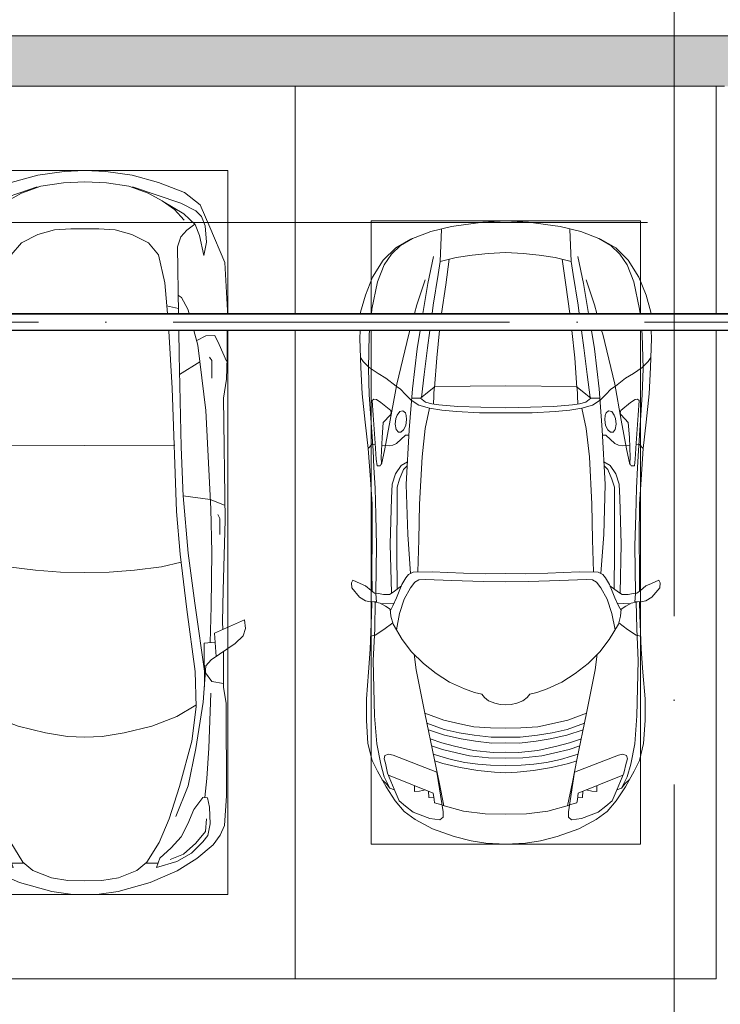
# Model space of a CAD drawing. Header units: millimetres. Extents: x -32229 to 192519, y -13689 to 125138.
# Tile 81 of 183: x -17352 to -13190, y 115608 to 121455. Entities that reach past the tile are written whole.
import ezdxf

# ---------------------------------------------------------------- set-up
doc = ezdxf.new("R2010")
doc.units = ezdxf.units.MM
doc.linetypes.add('ADSK_Линия сетки', pattern=[5000, 4000, -500, 0, -500])
doc.linetypes.add('ADSK_Осевая', pattern=[2800, 2000, -400, 0, -400])
for name, color, linetype, lineweight in [('A-DETL-GENF-OTLN', 7, 'Continuous', 18), ('A-WALL-____-MCUT', 7, 'Continuous', 40), ('A-WALL-____-PATT', 7, 'Continuous', 40), ('C-PRKG-____-OTLN', 7, 'Continuous', 18), ('E-CABL-TRAY-CNTR', 7, 'ADSK_Осевая', 18), ('E-CABL-TRAY-OTLN', 7, 'Continuous', 18), ('S-GRID-____-OTLN', 7, 'Continuous', 9)]:
    doc.layers.add(name, color=color, linetype=linetype, lineweight=lineweight)

# ---------------------------------------------------------------- blocks, each defined once
blk = doc.blocks.new('АР_Машиноместо - 5300x2500_С-V11--01 ЭЛ')
at = {"layer": 'A-DETL-GENF-OTLN', "color": 253, "lineweight": 13, "true_color": 0xaaaaaa}
for p, q in [((1250, 4800), (1126.4, 4794.1)), ((1250, 4800), (1373.6, 4794.1)), ((970.2, 4771.8), (812.7, 4729.4)), ((1126.4, 4794.1), (970.2, 4771.8)), ((1373.6, 4794.1), (1529.8, 4771.8)), ((1529.8, 4771.8), (1687.3, 4729.4)), ((812.7, 4729.4), (659.1, 4669.9)), ((680.7, 4606.5), (967, 4703.6)), ((988.2, 4706.7), (873.9, 4665.1)), ((1122.2, 4726.4), (988.2, 4706.7)), ((1250, 4731.7), (1122.2, 4726.4)), ((1250, 4731.7), (1377.8, 4726.4)), ((1377.8, 4726.4), (1511.8, 4706.7)), ((1511.8, 4706.7), (1626.1, 4665.1)), ((1819.3, 4606.5), (1533, 4703.6)), ((1687.3, 4729.4), (1840.9, 4669.9)), ((659.1, 4669.9), (565.9, 4595.1)), ((791.3, 4619.7), (717.1, 4568.9)), ((873.9, 4665.1), (791.3, 4619.7)), ((1626.1, 4665.1), (1708.7, 4619.7)), ((1708.7, 4619.7), (1782.9, 4568.9)), ((1840.9, 4669.9), (1934.1, 4595.1)), ((565.9, 4595.1), (507.1, 4462.6)), ((590.7, 4560.1), (680.7, 4606.5)), ((717.1, 4568.9), (659.6, 4505.3)), ((788.5, 4617.7), (661.8, 4543.1)), ((1711.5, 4617.7), (1838.2, 4543.1)), ((1782.9, 4568.9), (1840.4, 4505.3)), ((1909.3, 4560.1), (1819.3, 4606.5)), ((1934.1, 4595.1), (1992.9, 4462.6)), ((536.4, 4471.4), (557.5, 4525.7)), ((557.5, 4525.7), (590.7, 4560.1)), ((661.8, 4543.1), (594.6, 4479.3)), ((1838.2, 4543.1), (1905.4, 4479.3)), ((1942.5, 4525.7), (1909.3, 4560.1)), ((1963.6, 4471.4), (1942.5, 4525.7)), ((507.1, 4462.6), (419.6, 4254.2)), ((528.4, 4374.7), (536.4, 4471.4)), ((594.6, 4479.3), (569.5, 4413.1)), ((645, 4445.5), (597.3, 4481.4)), ((679.6, 4406.3), (645, 4445.5)), ((970.5, 4419.3), (1069.6, 4447.3)), ((1069.6, 4447.3), (1167.1, 4453.2)), ((1167.1, 4453.2), (1250, 4453.9)), ((1332.9, 4453.2), (1250, 4453.9)), ((1430.4, 4447.3), (1332.9, 4453.2)), ((1529.5, 4419.3), (1430.4, 4447.3)), ((1820.4, 4406.3), (1855, 4445.5)), ((1855, 4445.5), (1902.7, 4481.4)), ((1905.4, 4479.3), (1930.5, 4413.1)), ((1971.6, 4374.7), (1963.6, 4471.4)), ((1992.9, 4462.6), (2080.4, 4254.2)), ((569.5, 4413.1), (543.7, 4295.1)), ((699.7, 4345.5), (679.6, 4406.3)), ((872.7, 4370.2), (970.5, 4419.3)), ((1627.3, 4370.2), (1529.5, 4419.3)), ((1800.3, 4345.5), (1820.4, 4406.3)), ((1930.5, 4413.1), (1956.3, 4295.1)), ((543.7, 4295.1), (528.4, 4374.7)), ((693.3, 3949.9), (699.7, 4345.5)), ((812.5, 4298.9), (872.7, 4370.2)), ((1687.5, 4298.9), (1627.3, 4370.2)), ((1806.7, 3949.9), (1800.3, 4345.5)), ((1956.3, 4295.1), (1971.6, 4374.7)), ((774.4, 4132.9), (812.5, 4298.9)), ((1725.6, 4132.9), (1687.5, 4298.9)), ((419.6, 4254.2), (403.4, 3968)), ((2080.4, 4254.2), (2096.6, 3968)), ((760.3, 3949.9), (774.4, 4132.9)), ((1739.7, 3949.9), (1725.6, 4132.9)), ((638.7, 3975.4), (675.2, 4045.5)), ((675.2, 4045.5), (694.6, 4057.6)), ((1824.8, 4045.5), (1805.4, 4057.6)), ((1861.3, 3975.4), (1824.8, 4045.5)), ((403.4, 3968), (403.5, 3949.9)), ((631.5, 3949.9), (638.7, 3975.4)), ((1868.5, 3949.9), (1861.3, 3975.4)), ((2096.6, 3968), (2096.5, 3949.9)), ((404.3, 3849.9), (405.6, 3688.5)), ((453.1, 3766.3), (478.4, 3819.3)), ((478.4, 3819.3), (532.5, 3818.1)), ((532.5, 3818.1), (585.5, 3790.5)), ((578.7, 3762.9), (603.2, 3849.9)), ((689.3, 3705.5), (691.7, 3849.9)), ((731.2, 3507.6), (752.2, 3845.6)), ((752.2, 3845.6), (752.6, 3849.9)), ((1747.8, 3845.6), (1747.4, 3849.9)), ((1768.8, 3507.6), (1747.8, 3845.6)), ((1810.7, 3705.5), (1808.3, 3849.9)), ((1921.3, 3762.9), (1896.8, 3849.9)), ((1967.5, 3818.1), (1914.5, 3790.5)), ((2021.6, 3819.3), (1967.5, 3818.1)), ((2046.9, 3766.3), (2021.6, 3819.3)), ((2095.7, 3849.9), (2094.4, 3688.5)), ((408.2, 3667), (453.1, 3766.3)), ((530.9, 3374.8), (578.7, 3762.9)), ((1969.1, 3374.8), (1921.3, 3762.9)), ((2091.8, 3667), (2046.9, 3766.3)), ((405.6, 3688.5), (409.5, 3560)), ((496.8, 3671.6), (510.1, 3691.5)), ((678.7, 3159.5), (689.3, 3705.5)), ((1821.3, 3159.5), (1810.7, 3705.5)), ((2003.2, 3671.6), (1989.9, 3691.5)), ((2094.4, 3688.5), (2090.5, 3560)), ((495.5, 3566.1), (496.8, 3671.6)), ((687.1, 3588.8), (566.5, 3663.9)), ((1812.9, 3588.8), (1933.5, 3663.9)), ((2004.5, 3566.1), (2003.2, 3671.6)), ((409.5, 3560), (426.5, 3446.8)), ((2090.5, 3560), (2073.5, 3446.8)), ((704.9, 2775.5), (731.2, 3507.6)), ((1795.1, 2775.5), (1768.8, 3507.6)), ((426.5, 3446.8), (417.5, 2723)), ((2073.5, 3446.8), (2082.5, 2723)), ((501.4, 2789.7), (530.9, 3374.8)), ((1998.6, 2789.7), (1969.1, 3374.8)), ((665.6, 2864.6), (678.7, 3159.5)), ((1834.4, 2864.6), (1821.3, 3159.5)), ((665.8, 2867.4), (505.1, 2846.9)), ((636.6, 2526.5), (665.8, 2867.4)), ((1834.2, 2867.4), (1994.9, 2846.9)), ((1863.4, 2526.5), (1834.2, 2867.4)), ((505.1, 2846.9), (420.9, 2813.3)), ((1994.9, 2846.9), (2079.1, 2813.3)), ((447.8, 2733.7), (459.7, 2756.2)), ((495.7, 2532.3), (501.4, 2789.7)), ((684.2, 2522.3), (704.9, 2775.5)), ((1815.8, 2522.3), (1795.1, 2775.5)), ((2004.3, 2532.3), (1998.6, 2789.7)), ((2052.2, 2733.7), (2040.3, 2756.2)), ((417.5, 2723), (428.2, 2308.5)), ((447.8, 2638.7), (447.8, 2733.7)), ((2052.2, 2638.7), (2052.2, 2733.7)), ((2082.5, 2723), (2071.8, 2308.5)), ((500, 2210.1), (495.7, 2532.3)), ((636.6, 2526.5), (597, 2231)), ((644.6, 2191.8), (684.2, 2522.3)), ((1855.4, 2191.8), (1815.8, 2522.3)), ((1863.4, 2526.5), (1903, 2231)), ((2000, 2210.1), (2004.3, 2532.3)), ((428.2, 2308.5), (432.3, 2119.9)), ((2071.8, 2308.5), (2067.7, 2119.9)), ((597, 2231), (535, 1798.3)), ((1903, 2231), (1965, 1798.3)), ((505.9, 1996), (500, 2210.1)), ((595.8, 1824.8), (644.6, 2191.8)), ((1904.2, 1824.8), (1855.4, 2191.8)), ((1994.1, 1996), (2000, 2210.1)), ((296.8, 2079.9), (301.4, 2130.5)), ((301.4, 2130.5), (479.9, 2052.9)), ((432.3, 2119.9), (430.7, 2073.9)), ((2198.6, 2130.5), (2020.1, 2052.9)), ((2067.7, 2119.9), (2069.3, 2073.9)), ((2203.2, 2079.9), (2198.6, 2130.5)), ((309.5, 2036.1), (296.8, 2079.9)), ((479.9, 2052.9), (471, 1914.3)), ((2020.1, 2052.9), (2029, 1914.3)), ((2190.5, 2036.1), (2203.2, 2079.9)), ((357.8, 1990.1), (309.5, 2036.1)), ((500.6, 1894.5), (357.8, 1990.1)), ((540.9, 1993.7), (476.3, 1997.9)), ((540.9, 1993.7), (539.8, 1733.1)), ((1959.1, 1993.7), (2023.7, 1997.9)), ((1959.1, 1993.7), (1960.2, 1733.1)), ((1999.4, 1894.5), (2142.2, 1990.1)), ((2142.2, 1990.1), (2190.5, 2036.1)), ((426.5, 1730.9), (427.5, 1943)), ((2073.5, 1730.9), (2072.5, 1943)), ((530.6, 1857.6), (500.6, 1894.5)), ((1969.4, 1857.6), (1999.4, 1894.5)), ((533.6, 1816.8), (495, 1765.3)), ((546.5, 1642.6), (530.6, 1857.6)), ((589.4, 1615.5), (595.8, 1824.8)), ((1910.6, 1615.5), (1904.2, 1824.8)), ((1953.5, 1642.6), (1969.4, 1857.6)), ((1966.4, 1816.8), (2005, 1765.3)), ((495, 1765.3), (426.6, 1753.4)), ((2005, 1765.3), (2073.4, 1753.4)), ((410.6, 1634.2), (426.5, 1730.9)), ((2089.4, 1634.2), (2073.5, 1730.9)), ((409.5, 1087), (410.6, 1634.2)), ((615.4, 1410.3), (589.4, 1615.5)), ((590.4, 1624.3), (703.6, 1557.1)), ((1909.6, 1624.3), (1796.4, 1557.1)), ((1884.6, 1410.3), (1910.6, 1615.5)), ((2090.5, 1087), (2089.4, 1634.2)), ((703.6, 1557.1), (852.8, 1499)), ((1796.4, 1557.1), (1647.2, 1499)), ((852.8, 1499), (1016.6, 1459.9)), ((1647.2, 1499), (1483.4, 1459.9)), ((687.4, 1141), (615.4, 1410.3)), ((1016.6, 1459.9), (1146.9, 1439.4)), ((1146.9, 1439.4), (1250, 1434.1)), ((1353.1, 1439.4), (1250, 1434.1)), ((1483.4, 1459.9), (1353.1, 1439.4)), ((1812.6, 1141), (1884.6, 1410.3)), ((749.2, 950.3), (687.4, 1141)), ((1750.8, 950.3), (1812.6, 1141)), ((420.9, 910.7), (409.5, 1087)), ((510.2, 1018.7), (521.5, 1074.5)), ((521.5, 1074.5), (548.5, 1076.2)), ((548.5, 1076.2), (603.4, 1004.8)), ((1951.5, 1076.2), (1896.6, 1004.8)), ((1978.5, 1074.5), (1951.5, 1076.2)), ((1989.8, 1018.7), (1978.5, 1074.5)), ((2079.1, 910.7), (2090.5, 1087)), ((505.7, 920), (510.2, 1018.7)), ((603.4, 1004.8), (639.1, 920)), ((1896.6, 1004.8), (1860.9, 920)), ((1994.3, 920), (1989.8, 1018.7)), ((809.1, 809.4), (749.2, 950.3)), ((1690.9, 809.4), (1750.8, 950.3)), ((445.9, 853.1), (420.9, 910.7)), ((519.1, 851.5), (505.7, 920)), ((639.1, 920), (677.4, 843.7)), ((1860.9, 920), (1822.6, 843.7)), ((1980.9, 851.5), (1994.3, 920)), ((2054.1, 853.1), (2079.1, 910.7)), ((489, 795.6), (445.9, 853.1)), ((550, 812.3), (519.1, 851.5)), ((677.4, 843.7), (737.5, 778.3)), ((1822.6, 843.7), (1762.5, 778.3)), ((1950, 812.3), (1980.9, 851.5)), ((2011, 795.6), (2054.1, 853.1)), ((584.4, 714.6), (489, 795.6)), ((616.5, 746.4), (550, 812.3)), ((737.5, 778.3), (804.5, 715.7)), ((881.5, 691.6), (809.1, 809.4)), ((1618.5, 691.6), (1690.9, 809.4)), ((1762.5, 778.3), (1695.5, 715.7)), ((1883.5, 746.4), (1950, 812.3)), ((1915.6, 714.6), (2011, 795.6)), ((701.8, 640.4), (584.4, 714.6)), ((703.5, 696.4), (616.5, 746.4)), ((804.5, 715.7), (824.6, 660.9)), ((1695.5, 715.7), (1675.4, 660.9)), ((1796.5, 696.4), (1883.5, 746.4)), ((1798.2, 640.4), (1915.6, 714.6)), ((824.6, 660.9), (703.5, 696.4)), ((888.4, 685.9), (815.2, 686.6)), ((941.4, 642.2), (881.5, 691.6)), ((1558.6, 642.2), (1618.5, 691.6)), ((1611.6, 685.9), (1684.8, 686.6)), ((1675.4, 660.9), (1796.5, 696.4)), ((861.8, 571.6), (701.8, 640.4)), ((1050.7, 599.4), (941.4, 642.2)), ((1148.8, 583), (1050.7, 599.4)), ((1351.2, 583), (1449.3, 599.4)), ((1449.3, 599.4), (1558.6, 642.2)), ((1638.2, 571.6), (1798.2, 640.4)), ((1052.6, 517.5), (861.8, 571.6)), ((1250, 581.6), (1148.8, 583)), ((1250, 581.6), (1351.2, 583)), ((1447.4, 517.5), (1638.2, 571.6)), ((1165.1, 503.1), (1052.6, 517.5)), ((1250, 500), (1165.1, 503.1)), ((1250, 500), (1334.9, 503.1)), ((1334.9, 503.1), (1447.4, 517.5))]:
    blk.add_line(p, q, dxfattribs=at)
at = {"layer": 'A-DETL-GENF-OTLN', "color": 254, "lineweight": 13, "true_color": 0xd4d4d4}
for p, q in [((694.6, 3980.4), (765.1, 3996.8)), ((1805.4, 3980.4), (1734.9, 3996.8)), ((715.1, 3168.3), (1250, 3167.3)), ((1784.9, 3168.3), (1250, 3167.3)), ((677.9, 2473), (794.6, 2446)), ((1822.1, 2473), (1705.4, 2446)), ((794.6, 2446), (955.7, 2426.8)), ((955.7, 2426.8), (1105.5, 2413.7)), ((1105.5, 2413.7), (1250, 2412.9)), ((1394.5, 2413.7), (1250, 2412.9)), ((1544.3, 2426.8), (1394.5, 2413.7)), ((1705.4, 2446), (1544.3, 2426.8)), ((513.9, 1368.9), (502.3, 1696.3)), ((1986.1, 1368.9), (1997.7, 1696.3)), ((590.3, 1367.8), (546.5, 1642.6)), ((1909.7, 1367.8), (1953.5, 1642.6)), ((524.9, 1188.6), (513.9, 1368.9)), ((636.7, 1146), (590.3, 1367.8)), ((1863.3, 1146), (1909.7, 1367.8)), ((1975.1, 1188.6), (1986.1, 1368.9)), ((537.4, 1076.1), (524.9, 1188.6)), ((1962.6, 1076.1), (1975.1, 1188.6)), ((710.2, 962.8), (636.7, 1146)), ((1789.8, 962.8), (1863.3, 1146)), ((534.5, 874.4), (528.1, 949.5)), ((1965.5, 874.4), (1971.9, 949.5)), ((591.7, 805), (534.5, 874.4)), ((1908.3, 805), (1965.5, 874.4)), ((664.7, 739.9), (591.7, 805)), ((1835.3, 739.9), (1908.3, 805)), ((742.6, 707.8), (664.7, 739.9)), ((1757.4, 707.8), (1835.3, 739.9))]:
    blk.add_line(p, q, dxfattribs=at)
at = {"layer": 'C-PRKG-____-OTLN', "color": 253, "lineweight": 13, "true_color": 0xaaaaaa}
for p, q in [((0, 3949.9), (0, 5300)), ((2500, 3949.9), (2500, 5300)), ((400, 4800), (2100, 4800)), ((400, 3949.9), (400, 4800)), ((2100, 3949.9), (2100, 4800)), ((0, 0), (0, 3849.9)), ((400, 500), (400, 3849.9)), ((2100, 500), (2100, 3849.9)), ((2500, 0), (2500, 3849.9)), ((400, 500), (2100, 500)), ((2500, 0), (0, 0))]:
    blk.add_line(p, q, dxfattribs=at)
blk = doc.blocks.new('АР_Машиноместо - 4900x2400_М__5300х2500_-V149--01 ЭЛ')
at = {"layer": 'A-DETL-GENF-OTLN', "color": 253, "lineweight": 13, "true_color": 0xaaaaaa}
for p, q in [((1132.7, -806), (1044.2, -818.6)), ((1250, -800), (1132.7, -806)), ((1250, -800), (1367.3, -806)), ((1367.3, -806), (1455.8, -818.6)), ((943.3, -845.1), (815.8, -891)), ((1044.2, -818.6), (943.3, -845.1)), ((1455.8, -818.6), (1556.7, -845.1)), ((1556.7, -845.1), (1684.2, -891)), ((815.8, -891), (711.9, -946.2)), ((1684.2, -891), (1788.1, -946.2)), ((647.2, -992.8), (593.2, -1056.8)), ((711.9, -946.2), (647.2, -992.8)), ((700.9, -989.1), (655, -1024.3)), ((800.1, -952.6), (700.9, -989.1)), ((859, -944.1), (800.1, -952.6)), ((841.1, -1225.9), (877.7, -991.4)), ((877.7, -958.9), (859, -944.1)), ((877.7, -991.4), (877.7, -958.9)), ((1127.4, -979.8), (1000.2, -994.5)), ((1250, -977.6), (1127.4, -979.8)), ((1250, -977.6), (1372.6, -979.8)), ((1372.6, -979.8), (1499.8, -994.5)), ((1622.3, -958.9), (1641, -944.1)), ((1622.3, -991.4), (1622.3, -958.9)), ((1658.9, -1225.9), (1622.3, -991.4)), ((1641, -944.1), (1699.9, -952.6)), ((1699.9, -952.6), (1799.1, -989.1)), ((1788.1, -946.2), (1852.8, -992.8)), ((1799.1, -989.1), (1845, -1024.3)), ((1852.8, -992.8), (1906.8, -1056.8)), ((654.7, -1024.4), (617.9, -1057.3)), ((882.6, -1027.5), (853.8, -1167.4)), ((1000.2, -994.5), (871.4, -1031.3)), ((1499.8, -994.5), (1628.6, -1031.3)), ((1617.4, -1027.5), (1646.2, -1167.4)), ((1845.3, -1024.4), (1882.1, -1057.3)), ((593.2, -1056.8), (539.3, -1140.4)), ((617.9, -1057.3), (586.9, -1126.3)), ((1882.1, -1057.3), (1913.1, -1126.3)), ((1906.8, -1056.8), (1960.7, -1140.4)), ((539.3, -1140.4), (487.4, -1232.1)), ((540.4, -1159.6), (516.2, -1180.5)), ((561.3, -1132.6), (540.4, -1159.6)), ((586.9, -1126.3), (548.2, -1220.1)), ((589, -1121.6), (561.3, -1132.6)), ((853.8, -1167.4), (826.8, -1300.9)), ((1646.2, -1167.4), (1673.2, -1300.9)), ((1911, -1121.6), (1938.7, -1132.6)), ((1913.1, -1126.3), (1951.8, -1220.1)), ((1938.7, -1132.6), (1959.6, -1159.6)), ((1959.6, -1159.6), (1983.8, -1180.5)), ((1960.7, -1140.4), (2012.6, -1232.1)), ((548.2, -1220.1), (535, -1280.6)), ((580.7, -1327.1), (841.1, -1225.9)), ((1182.5, -1227.5), (1084.1, -1236)), ((1250, -1223.7), (1182.5, -1227.5)), ((1250, -1223.7), (1317.5, -1227.5)), ((1317.5, -1227.5), (1415.9, -1236)), ((1919.3, -1327.1), (1658.9, -1225.9)), ((1951.8, -1220.1), (1965, -1280.6)), ((487.4, -1232.1), (455.7, -1296.1)), ((535, -1280.6), (527.2, -1305.2)), ((876.3, -1278.7), (828.3, -1293.7)), ((978.6, -1254.6), (876.3, -1278.7)), ((1007.1, -1283.7), (925.2, -1301.6)), ((1084.1, -1236), (978.6, -1254.6)), ((1083.6, -1274.6), (1007.1, -1283.7)), ((1159.1, -1267.9), (1083.6, -1274.6)), ((1250, -1266.6), (1159.1, -1267.9)), ((1250, -1266.6), (1340.9, -1267.9)), ((1340.9, -1267.9), (1416.4, -1274.6)), ((1415.9, -1236), (1521.4, -1254.6)), ((1416.4, -1274.6), (1492.9, -1283.7)), ((1492.9, -1283.7), (1574.8, -1301.6)), ((1521.4, -1254.6), (1623.7, -1278.7)), ((1623.7, -1278.7), (1671.7, -1293.7)), ((1965, -1280.6), (1972.8, -1305.2)), ((2012.6, -1232.1), (2044.3, -1296.1)), ((455.7, -1296.1), (430.8, -1396.6)), ((527.2, -1305.2), (531.8, -1326)), ((531.8, -1326), (554.4, -1333.3)), ((554.4, -1333.3), (580.7, -1327.1)), ((826.8, -1300.9), (770, -1576.5)), ((859.1, -1321.2), (819.9, -1334.4)), ((925.2, -1301.6), (859.1, -1321.2)), ((958.3, -1341.1), (873.8, -1361.2)), ((1035, -1323.2), (958.3, -1341.1)), ((1148.3, -1312.4), (1035, -1323.2)), ((1174.5, -1344.2), (1059, -1354.8)), ((1250, -1309.3), (1148.3, -1312.4)), ((1250, -1344.9), (1174.5, -1344.2)), ((1250, -1309.3), (1351.7, -1312.4)), ((1250, -1344.9), (1325.5, -1344.2)), ((1325.5, -1344.2), (1441, -1354.8)), ((1351.7, -1312.4), (1465, -1323.2)), ((1465, -1323.2), (1541.7, -1341.1)), ((1541.7, -1341.1), (1626.2, -1361.2)), ((1574.8, -1301.6), (1640.9, -1321.2)), ((1640.9, -1321.2), (1680.1, -1334.4)), ((1673.2, -1300.9), (1730, -1576.5)), ((1945.6, -1333.3), (1919.3, -1327.1)), ((1968.2, -1326), (1945.6, -1333.3)), ((1972.8, -1305.2), (1968.2, -1326)), ((2044.3, -1296.1), (2069.2, -1396.6)), ((430.8, -1396.6), (422, -1534.1)), ((871.4, -1401.1), (800.5, -1424.6)), ((873.8, -1361.2), (809.9, -1383.1)), ((945.3, -1380.6), (871.4, -1401.1)), ((1059, -1354.8), (945.3, -1380.6)), ((1168.3, -1399.8), (1070, -1410.4)), ((1250, -1400.1), (1168.3, -1399.8)), ((1250, -1400.1), (1331.7, -1399.8)), ((1331.7, -1399.8), (1430, -1410.4)), ((1441, -1354.8), (1554.7, -1380.6)), ((1554.7, -1380.6), (1628.6, -1401.1)), ((1626.2, -1361.2), (1690.1, -1383.1)), ((1628.6, -1401.1), (1699.5, -1424.6)), ((2069.2, -1396.6), (2078, -1534.1)), ((887, -1446.5), (790.4, -1477.3)), ((973.4, -1459.7), (884.3, -1480.8)), ((986.2, -1425.6), (887, -1446.5)), ((1061.9, -1445.7), (973.4, -1459.7)), ((1070, -1410.4), (986.2, -1425.6)), ((1163.9, -1435.1), (1061.9, -1445.7)), ((1250, -1435.1), (1163.9, -1435.1)), ((1250, -1435.1), (1336.1, -1435.1)), ((1336.1, -1435.1), (1438.1, -1445.7)), ((1430, -1410.4), (1513.8, -1425.6)), ((1438.1, -1445.7), (1526.6, -1459.7)), ((1513.8, -1425.6), (1613, -1446.5)), ((1526.6, -1459.7), (1615.7, -1480.8)), ((1613, -1446.5), (1709.6, -1477.3)), ((884.3, -1480.8), (782, -1518.1)), ((994.9, -1509.3), (881.7, -1536.4)), ((1060, -1496.1), (994.9, -1509.3)), ((1159.3, -1489.1), (1060, -1496.1)), ((1250, -1488.3), (1159.3, -1489.1)), ((1250, -1488.3), (1340.7, -1489.1)), ((1340.7, -1489.1), (1440, -1496.1)), ((1440, -1496.1), (1505.1, -1509.3)), ((1505.1, -1509.3), (1618.3, -1536.4)), ((1615.7, -1480.8), (1718, -1518.1)), ((422, -1534.1), (422, -1662.9)), ((770, -1576.5), (718.3, -1834.2)), ((881.7, -1536.4), (770, -1576.5)), ((1618.3, -1536.4), (1730, -1576.5)), ((1730, -1576.5), (1781.7, -1834.2)), ((2078, -1534.1), (2078, -1662.9)), ((1184.7, -1635.7), (1147.5, -1650.5)), ((1217.8, -1629.1), (1184.7, -1635.7)), ((1217.8, -1629.1), (1250, -1626.8)), ((1282.2, -1629.1), (1250, -1626.8)), ((1282.2, -1629.1), (1315.3, -1635.7)), ((1315.3, -1635.7), (1352.5, -1650.5)), ((422, -1662.9), (434.8, -1820.7)), ((1107.2, -1689.8), (1064.9, -1700.5)), ((1123.5, -1670.9), (1107.2, -1689.8)), ((1147.5, -1650.5), (1123.5, -1670.9)), ((1352.5, -1650.5), (1376.5, -1670.9)), ((1376.5, -1670.9), (1392.8, -1689.8)), ((1392.8, -1689.8), (1435.1, -1700.5)), ((2078, -1662.9), (2065.2, -1820.7)), ((1004.2, -1721.4), (917, -1761.1)), ((1064.9, -1700.5), (1004.2, -1721.4)), ((1435.1, -1700.5), (1495.8, -1721.4)), ((1495.8, -1721.4), (1583, -1761.1)), ((837.5, -1812.1), (761.1, -1871.7)), ((917, -1761.1), (837.5, -1812.1)), ((1583, -1761.1), (1662.5, -1812.1)), ((1662.5, -1812.1), (1738.9, -1871.7)), ((434.8, -1820.7), (444.9, -1956.8)), ((718.3, -1834.2), (705.7, -1926.7)), ((1781.7, -1834.2), (1794.3, -1926.7)), ((2065.2, -1820.7), (2055.1, -1956.8)), ((761.1, -1871.7), (690.7, -1941.6)), ((1738.9, -1871.7), (1809.3, -1941.6)), ((444.9, -1956.8), (453, -2159.1)), ((690.7, -1941.6), (634.6, -2015)), ((1809.3, -1941.6), (1865.4, -2015)), ((2055.1, -1956.8), (2047, -2159.1)), ((475.1, -2041), (447.5, -2034.4)), ((525.5, -2074.6), (475.1, -2041)), ((634.6, -2015), (580.7, -2105.7)), ((1865.4, -2015), (1919.3, -2105.7)), ((1974.5, -2074.6), (2024.9, -2041)), ((2024.9, -2041), (2052.5, -2034.4)), ((578.8, -2112.6), (525.5, -2074.6)), ((619.7, -2168.6), (600.3, -2072.7)), ((1880.3, -2168.6), (1899.7, -2072.7)), ((1921.2, -2112.6), (1974.5, -2074.6)), ((453, -2159.1), (455, -2238.9)), ((567.1, -2153.8), (564.3, -2195.4)), ((580.7, -2105.7), (567.1, -2153.8)), ((1919.3, -2105.7), (1932.9, -2153.8)), ((1932.9, -2153.8), (1935.7, -2195.4)), ((2047, -2159.1), (2045, -2238.9)), ((536.7, -2211.8), (505.1, -2230)), ((564.3, -2195.4), (536.7, -2211.8)), ((579.9, -2213.8), (564.9, -2186.5)), ((600.8, -2263), (579.9, -2213.8)), ((647.3, -2254.2), (619.7, -2168.6)), ((1852.7, -2254.2), (1880.3, -2168.6)), ((1899.2, -2263), (1920.1, -2213.8)), ((1920.1, -2213.8), (1935.1, -2186.5)), ((1935.7, -2195.4), (1963.3, -2211.8)), ((1963.3, -2211.8), (1994.9, -2230)), ((335.2, -2322.3), (381.7, -2266.4)), ((381.7, -2266.4), (417.4, -2243.4)), ((417.4, -2243.4), (445.1, -2238.7)), ((445.1, -2238.7), (481.8, -2239.5)), ((505.1, -2230), (467.5, -2239.2)), ((482, -2235.6), (479.1, -2288.7)), ((586.6, -2231.3), (510.1, -2227.1)), ((633.8, -2340.5), (600.8, -2263)), ((685.1, -2322.3), (647.3, -2254.2)), ((1814.9, -2322.3), (1852.7, -2254.2)), ((1866.2, -2340.5), (1899.2, -2263)), ((1913.4, -2231.3), (1989.9, -2227.1)), ((1994.9, -2230), (2032.5, -2239.2)), ((2018, -2235.6), (2020.9, -2288.7)), ((2054.9, -2238.7), (2018.2, -2239.5)), ((2082.6, -2243.4), (2054.9, -2238.7)), ((2118.3, -2266.4), (2082.6, -2243.4)), ((2164.8, -2322.3), (2118.3, -2266.4)), ((333.1, -2350.6), (335.2, -2322.3)), ((417.4, -2333.8), (384.4, -2347.9)), ((449.8, -2306.1), (417.4, -2333.8)), ((470, -2290), (449.8, -2306.1)), ((454.5, -2423.6), (456, -2301.1)), ((493.6, -2288.6), (470, -2290)), ((523.3, -2281.2), (493.6, -2288.6)), ((559, -2282.6), (523.3, -2281.2)), ((580.6, -2296), (559, -2282.6)), ((630.6, -2332.9), (580.6, -2296)), ((603.5, -2534.3), (606.1, -2314.9)), ((710, -2355.4), (685.1, -2322.3)), ((1790, -2355.4), (1814.9, -2322.3)), ((1869.4, -2332.9), (1919.4, -2296)), ((1896.5, -2534.3), (1893.9, -2314.9)), ((1919.4, -2296), (1941, -2282.6)), ((1941, -2282.6), (1976.7, -2281.2)), ((1976.7, -2281.2), (2006.4, -2288.6)), ((2006.4, -2288.6), (2030, -2290)), ((2030, -2290), (2050.2, -2306.1)), ((2045.5, -2423.6), (2044, -2301.1)), ((2050.2, -2306.1), (2082.6, -2333.8)), ((2082.6, -2333.8), (2115.6, -2347.9)), ((2166.9, -2350.6), (2164.8, -2322.3)), ((341.2, -2366.2), (333.1, -2350.6)), ((384.4, -2347.9), (341.2, -2366.2)), ((656.7, -2380.3), (633.8, -2340.5)), ((672.8, -2399.7), (656.7, -2380.3)), ((734.3, -2368.8), (710, -2355.4)), ((772.7, -2371.5), (734.3, -2368.8)), ((929.1, -2364.1), (772.7, -2371.5)), ((1115.2, -2358.7), (929.1, -2364.1)), ((1250, -2357.8), (1115.2, -2358.7)), ((1250, -2357.8), (1384.8, -2358.7)), ((1384.8, -2358.7), (1570.9, -2364.1)), ((1570.9, -2364.1), (1727.3, -2371.5)), ((1727.3, -2371.5), (1765.7, -2368.8)), ((1765.7, -2368.8), (1790, -2355.4)), ((1827.2, -2399.7), (1843.3, -2380.3)), ((1843.3, -2380.3), (1866.2, -2340.5)), ((2115.6, -2347.9), (2158.8, -2366.2)), ((2158.8, -2366.2), (2166.9, -2350.6)), ((456.8, -2613.6), (454.5, -2423.6)), ((684.8, -2406.5), (667.8, -2638.3)), ((700.6, -2415.4), (672.8, -2399.7)), ((813.8, -2416.7), (700.6, -2415.4)), ((999.2, -2409.3), (813.8, -2416.7)), ((1132.7, -2404.6), (999.2, -2409.3)), ((1250, -2406.6), (1132.7, -2404.6)), ((1250, -2406.6), (1367.3, -2404.6)), ((1367.3, -2404.6), (1500.8, -2409.3)), ((1500.8, -2409.3), (1686.2, -2416.7)), ((1686.2, -2416.7), (1799.4, -2415.4)), ((1799.4, -2415.4), (1827.2, -2399.7)), ((1815.2, -2406.5), (1832.2, -2638.3)), ((2043.2, -2613.6), (2045.5, -2423.6)), ((604.4, -2850.8), (603.5, -2534.3)), ((1895.6, -2850.8), (1896.5, -2534.3)), ((456.1, -2818.3), (456.8, -2613.6)), ((2043.9, -2818.3), (2043.2, -2613.6)), ((667.8, -2638.3), (659.3, -2936)), ((1832.2, -2638.3), (1840.7, -2936)), ((446, -2964.8), (456.1, -2818.3)), ((604.4, -2919.4), (604.4, -2850.8)), ((1895.6, -2919.4), (1895.6, -2850.8)), ((2054, -2964.8), (2043.9, -2818.3)), ((618.7, -2966.7), (604.4, -2919.4)), ((1881.3, -2966.7), (1895.6, -2919.4)), ((432.8, -3149.3), (446, -2964.8)), ((643.6, -3024.6), (618.7, -2966.7)), ((659.3, -2936), (676.4, -3260.1)), ((1840.7, -2936), (1823.6, -3260.1)), ((1856.4, -3024.6), (1881.3, -2966.7)), ((2067.2, -3149.3), (2054, -2964.8)), ((665.1, -3046.1), (643.6, -3024.6)), ((1834.9, -3046.1), (1856.4, -3024.6)), ((480.8, -3085), (474.8, -3179.9)), ((485.6, -3046.1), (480.8, -3085)), ((504.5, -3046.6), (485.6, -3046.1)), ((512.2, -3061.4), (504.5, -3046.6)), ((510.9, -3094.6), (512.2, -3061.4)), ((515.3, -3213.7), (510.9, -3094.6)), ((1984.7, -3213.7), (1989.1, -3094.6)), ((1987.8, -3061.4), (1995.5, -3046.6)), ((1989.1, -3094.6), (1987.8, -3061.4)), ((1995.5, -3046.6), (2014.4, -3046.1)), ((2014.4, -3046.1), (2019.2, -3085)), ((2019.2, -3085), (2025.2, -3179.9)), ((415.7, -3305.9), (432.8, -3149.3)), ((456.9, -3174.2), (432.9, -3148.3)), ((2043.1, -3174.2), (2067.1, -3148.3)), ((2084.3, -3305.9), (2067.1, -3148.3)), ((475.2, -3173.5), (456.9, -3174.2)), ((474.8, -3179.9), (462.2, -3347.3)), ((558.4, -3165.4), (513.6, -3168)), ((522.2, -3303.2), (515.3, -3213.7)), ((579.5, -3167.7), (558.4, -3165.4)), ((601.7, -3179.4), (579.5, -3167.7)), ((654.5, -3228.1), (601.7, -3179.4)), ((1845.5, -3228.1), (1898.3, -3179.4)), ((1898.3, -3179.4), (1920.5, -3167.7)), ((1920.5, -3167.7), (1941.6, -3165.4)), ((1941.6, -3165.4), (1986.4, -3168)), ((1977.8, -3303.2), (1984.7, -3213.7)), ((2024.8, -3173.5), (2043.1, -3174.2)), ((2025.2, -3179.9), (2037.8, -3347.3)), ((599.8, -3262.3), (593.6, -3292.5)), ((612.1, -3245.7), (599.8, -3262.3)), ((626.8, -3246.1), (612.1, -3245.7)), ((643.2, -3259.9), (626.8, -3246.1)), ((657.2, -3286.3), (643.2, -3259.9)), ((674.6, -3227.6), (654.5, -3228.1)), ((676.4, -3260.1), (695.7, -3502.8)), ((1823.6, -3260.1), (1804.3, -3502.8)), ((1825.4, -3227.6), (1845.5, -3228.1)), ((1842.8, -3286.3), (1856.8, -3259.9)), ((1856.8, -3259.9), (1873.2, -3246.1)), ((1873.2, -3246.1), (1887.9, -3245.7)), ((1887.9, -3245.7), (1900.2, -3262.3)), ((1900.2, -3262.3), (1906.4, -3292.5)), ((397.1, -3474.2), (415.7, -3305.9)), ((564.6, -3349.7), (522.2, -3303.2)), ((593.6, -3292.5), (597.1, -3327.4)), ((597.1, -3327.4), (605.2, -3346.8)), ((661.1, -3321.2), (657.2, -3286.3)), ((658.7, -3344.5), (661.1, -3321.2)), ((1838.9, -3321.2), (1842.8, -3286.3)), ((1841.3, -3344.5), (1838.9, -3321.2)), ((1902.9, -3327.4), (1894.8, -3346.8)), ((1906.4, -3292.5), (1902.9, -3327.4)), ((1935.4, -3349.7), (1977.8, -3303.2)), ((2102.9, -3474.2), (2084.3, -3305.9)), ((462.2, -3347.3), (456.6, -3434.5)), ((508, -3422.8), (566.8, -3375.1)), ((569.7, -3360.7), (564.6, -3349.7)), ((566.8, -3375.1), (569.7, -3360.7)), ((605.2, -3346.8), (620, -3369.3)), ((620, -3369.3), (638.7, -3372.5)), ((638.7, -3372.5), (654.1, -3360.7)), ((654.1, -3360.7), (658.7, -3344.5)), ((1845.9, -3360.7), (1841.3, -3344.5)), ((1861.3, -3372.5), (1845.9, -3360.7)), ((1880, -3369.3), (1861.3, -3372.5)), ((1894.8, -3346.8), (1880, -3369.3)), ((1930.3, -3360.7), (1935.4, -3349.7)), ((1933.2, -3375.1), (1930.3, -3360.7)), ((1992, -3422.8), (1933.2, -3375.1)), ((2037.8, -3347.3), (2043.4, -3434.5)), ((456.6, -3434.5), (466.2, -3441.1)), ((466.2, -3441.1), (481.5, -3439.1)), ((481.5, -3439.1), (508, -3422.8)), ((690.2, -3433.7), (654.7, -3470.4)), ((744.1, -3447.2), (691.3, -3447.2)), ((773, -3424.2), (744.1, -3447.2)), ((744.3, -3447), (773.2, -3472.4)), ((811.1, -3414.8), (773, -3424.2)), ((853.3, -3407.2), (811.1, -3414.8)), ((825.6, -3512.1), (821, -3413)), ((965.3, -3397.8), (853.3, -3407.2)), ((1102.5, -3394.3), (965.3, -3397.8)), ((1250, -3391.3), (1102.5, -3394.3)), ((1250, -3391.3), (1397.5, -3394.3)), ((1397.5, -3394.3), (1534.7, -3397.8)), ((1534.7, -3397.8), (1646.7, -3407.2)), ((1646.7, -3407.2), (1688.9, -3414.8)), ((1674.4, -3512.1), (1679, -3413)), ((1688.9, -3414.8), (1727, -3424.2)), ((1755.7, -3447), (1726.8, -3472.4)), ((1727, -3424.2), (1755.7, -3447)), ((1755.7, -3447.2), (1808.7, -3447.2)), ((1809.8, -3433.7), (1845.3, -3470.4)), ((2018.5, -3439.1), (1992, -3422.8)), ((2033.8, -3441.1), (2018.5, -3439.1)), ((2043.4, -3434.5), (2033.8, -3441.1)), ((390.2, -3630), (397.1, -3474.2)), ((624.9, -3501.2), (598.3, -3518.6)), ((654.7, -3470.4), (624.9, -3501.2)), ((773.2, -3472.4), (825.6, -3512.1)), ((1726.8, -3472.4), (1674.4, -3512.1)), ((1845.3, -3470.4), (1875.1, -3501.2)), ((1875.1, -3501.2), (1901.7, -3518.6)), ((2109.8, -3630), (2102.9, -3474.2)), ((598.3, -3518.6), (537.9, -3567)), ((840.1, -3687.8), (826.6, -3509.6)), ((1250, -3520.1), (827.2, -3517.2)), ((1250, -3520.1), (1672.8, -3517.2)), ((1659.9, -3687.8), (1673.4, -3509.6)), ((1901.7, -3518.6), (1962.1, -3567)), ((491.4, -3594.2), (438.6, -3629.8)), ((537.9, -3567), (491.4, -3594.2)), ((1962.1, -3567), (2008.6, -3594.2)), ((2008.6, -3594.2), (2061.4, -3629.8)), ((384, -3802.9), (390.2, -3630)), ((403.8, -3665.5), (388.1, -3688.4)), ((438.6, -3629.8), (403.8, -3665.5)), ((2061.4, -3629.8), (2096.2, -3665.5)), ((2096.2, -3665.5), (2111.9, -3688.4)), ((2116, -3802.9), (2109.8, -3630)), ((856.9, -3849.9), (840.1, -3687.8)), ((1643.1, -3849.9), (1659.9, -3687.8)), ((385, -3849.9), (384, -3802.9)), ((2115, -3849.9), (2116, -3802.9)), ((387.4, -3958.4), (387.2, -3949.9)), ((416.4, -4059.2), (387.4, -3958.4)), ((893.6, -4121.6), (868.6, -3949.9)), ((1606.4, -4121.6), (1631.4, -3949.9)), ((2083.6, -4059.2), (2112.6, -3958.4)), ((2112.6, -3958.4), (2112.8, -3949.9)), ((458.6, -4167), (416.4, -4059.2)), ((2041.4, -4167), (2083.6, -4059.2)), ((914, -4272.5), (893.6, -4121.6)), ((1586, -4272.5), (1606.4, -4121.6)), ((522.5, -4267.9), (458.6, -4167)), ((1977.5, -4267.9), (2041.4, -4167)), ((596.3, -4340.6), (522.5, -4267.9)), ((955.5, -4283.9), (861, -4259.4)), ((861.2, -4260.3), (869.3, -4451.1)), ((1544.5, -4283.9), (1639, -4259.4)), ((1638.8, -4260.3), (1630.7, -4451.1)), ((1903.7, -4340.6), (1977.5, -4267.9)), ((1050.4, -4297.3), (955.5, -4283.9)), ((1146, -4306.7), (1050.4, -4297.3)), ((1250, -4312), (1146, -4306.7)), ((1250, -4312), (1354, -4306.7)), ((1354, -4306.7), (1449.6, -4297.3)), ((1449.6, -4297.3), (1544.5, -4283.9)), ((686, -4391.6), (596.3, -4340.6)), ((1814, -4391.6), (1903.7, -4340.6)), ((804.4, -4436.7), (686, -4391.6)), ((927, -4466.6), (804.4, -4436.7)), ((1573, -4466.6), (1695.6, -4436.7)), ((1695.6, -4436.7), (1814, -4391.6)), ((1114.6, -4493), (927, -4466.6)), ((1250, -4500), (1114.6, -4493)), ((1250, -4500), (1385.4, -4493)), ((1385.4, -4493), (1573, -4466.6))]:
    blk.add_line(p, q, dxfattribs=at)
at = {"layer": 'A-DETL-GENF-OTLN', "color": 254, "lineweight": 13, "true_color": 0xd4d4d4}
for p, q in [((827.7, -1045), (824.1, -1063.7)), ((871.3, -1031.9), (827.7, -1045)), ((1628.7, -1031.9), (1672.3, -1045)), ((1672.3, -1045), (1675.9, -1063.7)), ((818.8, -1102.9), (554, -1208.1)), ((792.9, -1076.2), (791.2, -1114.5)), ((823.3, -1074.4), (792.9, -1076.2)), ((824.1, -1063.7), (818.8, -1102.9)), ((1675.9, -1063.7), (1681.2, -1102.9)), ((1676.7, -1074.4), (1707.1, -1076.2)), ((1681.2, -1102.9), (1946, -1208.1)), ((1707.1, -1076.2), (1708.8, -1114.5)), ((561.7, -1132.1), (527.9, -1198.6)), ((709.1, -1112.7), (708.2, -1146.9)), ((737.7, -1113.6), (709.1, -1112.7)), ((772.6, -1121.3), (737.7, -1113.6)), ((1727.4, -1121.3), (1762.3, -1113.6)), ((1762.3, -1113.6), (1790.9, -1112.7)), ((1790.9, -1112.7), (1791.8, -1146.9)), ((1938.3, -1132.1), (1972.1, -1198.6)), ((527.9, -1198.6), (507.4, -1274.3)), ((1972.1, -1198.6), (1992.6, -1274.3)), ((507.4, -1274.3), (483.4, -1395.6)), ((1992.6, -1274.3), (2016.6, -1395.6)), ((483.4, -1395.6), (470.9, -1561.4)), ((2016.6, -1395.6), (2029.1, -1561.4)), ((470.9, -1561.4), (462.8, -1889.5)), ((2029.1, -1561.4), (2037.2, -1889.5)), ((462.8, -1889.5), (471.8, -2077.7)), ((2037.2, -1889.5), (2028.2, -2077.7)), ((471.8, -2077.7), (474.5, -2239.3)), ((2028.2, -2077.7), (2025.5, -2239.3)), ((483.3, -2571.4), (478, -2290)), ((570.6, -2291.4), (564.4, -2580.5)), ((1929.4, -2291.4), (1935.6, -2580.5)), ((2016.7, -2571.4), (2022, -2290)), ((728.4, -2415.7), (733.8, -2606.7)), ((1771.6, -2415.7), (1766.2, -2606.7)), ((477.8, -2754.7), (483.3, -2571.4)), ((2022.2, -2754.7), (2016.7, -2571.4)), ((564.4, -2580.5), (571.6, -2853.3)), ((733.8, -2606.7), (737.8, -2818.3)), ((1766.2, -2606.7), (1762.2, -2818.3)), ((1935.6, -2580.5), (1928.4, -2853.3)), ((473.9, -2913.7), (477.8, -2754.7)), ((2026.1, -2913.7), (2022.2, -2754.7)), ((571.6, -2853.3), (575.7, -2937.4)), ((737.8, -2818.3), (752.8, -3099)), ((1762.2, -2818.3), (1747.2, -3099)), ((1928.4, -2853.3), (1924.3, -2937.4)), ((466.3, -3036.3), (473.9, -2913.7)), ((2033.7, -3036.3), (2026.1, -2913.7)), ((575.7, -2937.4), (595.2, -2997.9)), ((1924.3, -2937.4), (1904.8, -2997.9)), ((462, -3136.6), (466.3, -3036.3)), ((595.2, -2997.9), (629, -3048.1)), ((1904.8, -2997.9), (1871, -3048.1)), ((2038, -3136.6), (2033.7, -3036.3)), ((512.5, -3053.2), (532.7, -3145.9)), ((629, -3048.1), (666.7, -3069.7)), ((752.8, -3099), (771.7, -3268.5)), ((1747.2, -3099), (1728.3, -3268.5)), ((1871, -3048.1), (1833.3, -3069.7)), ((1987.5, -3053.2), (1967.3, -3145.9)), ((439.5, -3468.5), (462, -3136.6)), ((532.7, -3145.9), (564, -3316.2)), ((1967.3, -3145.9), (1936, -3316.2)), ((2060.5, -3468.5), (2038, -3136.6)), ((771.7, -3268.5), (797.1, -3388.2)), ((1728.3, -3268.5), (1702.9, -3388.2)), ((564, -3316.2), (602.3, -3530.2)), ((1936, -3316.2), (1897.7, -3530.2)), ((797.1, -3388.2), (734.6, -3405.8)), ((870, -3377.1), (797.1, -3388.2)), ((957.1, -3368.9), (870, -3377.1)), ((1093.5, -3360.7), (957.1, -3368.9)), ((1250, -3360.7), (1093.5, -3360.7)), ((1250, -3360.7), (1406.5, -3360.7)), ((1406.5, -3360.7), (1542.9, -3368.9)), ((1542.9, -3368.9), (1630, -3377.1)), ((1630, -3377.1), (1702.9, -3388.2)), ((1702.9, -3388.2), (1765.4, -3405.8)), ((734.6, -3405.8), (688.5, -3435.5)), ((1765.4, -3405.8), (1811.5, -3435.5)), ((434.2, -3623.7), (439.5, -3468.5)), ((695.7, -3502.8), (723.2, -3741.5)), ((749.1, -3450.8), (765.5, -3589.1)), ((1750.9, -3450.8), (1734.5, -3589.1)), ((1804.3, -3502.8), (1776.8, -3741.5)), ((2065.8, -3623.7), (2060.5, -3468.5)), ((602.3, -3530.2), (673.6, -3827.1)), ((1897.7, -3530.2), (1826.4, -3827.1)), ((438.6, -3823.4), (434.2, -3623.7)), ((765.5, -3589.1), (785.7, -3746.6)), ((1734.5, -3589.1), (1714.3, -3746.6)), ((2061.4, -3823.4), (2065.8, -3623.7)), ((723.2, -3741.5), (741, -3849.9)), ((1776.8, -3741.5), (1759, -3849.9)), ((785.7, -3746.6), (799.4, -3849.9)), ((1714.3, -3746.6), (1700.6, -3849.9)), ((441.4, -3849.9), (438.6, -3823.4)), ((673.6, -3827.1), (680, -3849.9)), ((1826.4, -3827.1), (1820, -3849.9)), ((2058.6, -3849.9), (2061.4, -3823.4)), ((454.7, -3976.8), (451.9, -3949.9)), ((708.1, -3949.9), (722.7, -4001.8)), ((757.5, -3949.9), (786.9, -4128.3)), ((812.6, -3949.9), (819.4, -4000.8)), ((1687.4, -3949.9), (1680.6, -4000.8)), ((1742.5, -3949.9), (1713.1, -4128.3)), ((1791.9, -3949.9), (1777.3, -4001.8)), ((2045.3, -3976.8), (2048.1, -3949.9)), ((488.6, -4138.1), (454.7, -3976.8)), ((722.7, -4001.8), (771.7, -4149.8)), ((819.4, -4000.8), (849, -4182.8)), ((1680.6, -4000.8), (1651, -4182.8)), ((1777.3, -4001.8), (1728.3, -4149.8)), ((2011.4, -4138.1), (2045.3, -3976.8)), ((527.8, -4239.8), (488.6, -4138.1)), ((786.9, -4128.3), (821.1, -4289.8)), ((1713.1, -4128.3), (1678.9, -4289.8)), ((1972.2, -4239.8), (2011.4, -4138.1)), ((849, -4182.8), (861.2, -4260.3)), ((1651, -4182.8), (1638.8, -4260.3)), ((571.5, -4303.1), (527.8, -4239.8)), ((1928.5, -4303.1), (1972.2, -4239.8)), ((625, -4354.8), (571.5, -4303.1)), ((1875, -4354.8), (1928.5, -4303.1)), ((696.3, -4395.8), (625, -4354.8)), ((1803.7, -4395.8), (1875, -4354.8))]:
    blk.add_line(p, q, dxfattribs=at)
at = {"layer": 'C-PRKG-____-OTLN', "color": 253, "lineweight": 13, "true_color": 0xaaaaaa}
for p, q in [((2500, 0), (0, 0)), ((0, 0), (0, -3849.9)), ((2500, 0), (2500, -3849.9)), ((450, -800), (450, -3849.9)), ((450, -800), (2050, -800)), ((2050, -800), (2050, -3849.9)), ((0, -3949.9), (0, -5300)), ((450, -3949.9), (450, -4500)), ((2050, -3949.9), (2050, -4500)), ((2500, -3949.9), (2500, -5300)), ((450, -4500), (2050, -4500))]:
    blk.add_line(p, q, dxfattribs=at)
blk = doc.blocks.new('Наметкина 10_РД_АР_П_отсоединено_rvt-1--01 ЭЛ')
at = {"layer": 'A-WALL-____-PATT', "lineweight": 5, "true_color": 0xaaaaaa}
h = blk.add_hatch(dxfattribs=at)
h.set_pattern_fill('FP_1', color=253, style=0, pattern_type=2)
h.set_pattern_definition([(45, (0, 0), (-228.0985, 228.0985), []), (45, (228.1, 0), (-228.0985, 228.0985), [403.225, -80.645, 6.706, -73.939])])
h.paths.add_polyline_path([(19235.3, 121060), (19235.3, 121360), (-20964.7, 121360), (-20964.7, 121060), (11535.3, 121060)])
at = {"layer": 'A-WALL-____-MCUT', "color": 253, "lineweight": 13, "true_color": 0xaaaaaa}
for p, q in [((19235.3, 121360), (-20964.7, 121360)), ((-20964.7, 121060), (-13164.7, 121060))]:
    blk.add_line(p, q, dxfattribs=at)
at = {"layer": 'C-PRKG-____-OTLN', "color": 253, "lineweight": 13, "true_color": 0xaaaaaa}
blk.add_blockref('АР_Машиноместо - 5300x2500_С-V11--01 ЭЛ', (-18214.7, 115760), dxfattribs=at)
at = {"layer": 'C-PRKG-____-OTLN', "color": 253, "lineweight": 13, "true_color": 0xaaaaaa, "rotation": 180}
blk.add_blockref('АР_Машиноместо - 4900x2400_М__5300х2500_-V149--01 ЭЛ', (-13214.7, 115760), dxfattribs=at)

msp = doc.modelspace()

# ---------------------------------------------------------------- linework, layer by layer
at = {"layer": 'E-CABL-TRAY-CNTR', "color": 5, "true_color": 0x0000ff}
msp.add_line((21960.1, 119659.9), (-20274.8, 119659.9), dxfattribs=at)
at = {"layer": 'E-CABL-TRAY-OTLN', "color": 5, "true_color": 0x0000ff}
for p, q in [((21960.1, 119709.9), (-20274.8, 119709.9)), ((21960.1, 119707.4), (-20274.8, 119707.4)), ((21960.1, 119612.4), (-20274.8, 119612.4)), ((21960.1, 119609.9), (-20274.8, 119609.9))]:
    msp.add_line(p, q, dxfattribs=at)
at = {"layer": 'S-GRID-____-OTLN', "color": 253, "linetype": 'ADSK_Линия сетки', "true_color": 0xaaaaaa}
for p, q in [((-13464.7, -12088.9), (-13464.7, 125138.4)), ((131381.2, 120250), (-30593.4, 120250))]:
    msp.add_line(p, q, dxfattribs=at)

# ---------------------------------------------------------------- block references
at = {"lineweight": 5}
msp.add_blockref('Наметкина 10_РД_АР_П_отсоединено_rvt-1--01 ЭЛ', (0, 0), dxfattribs=at)

doc.saveas('drawing.dxf')
